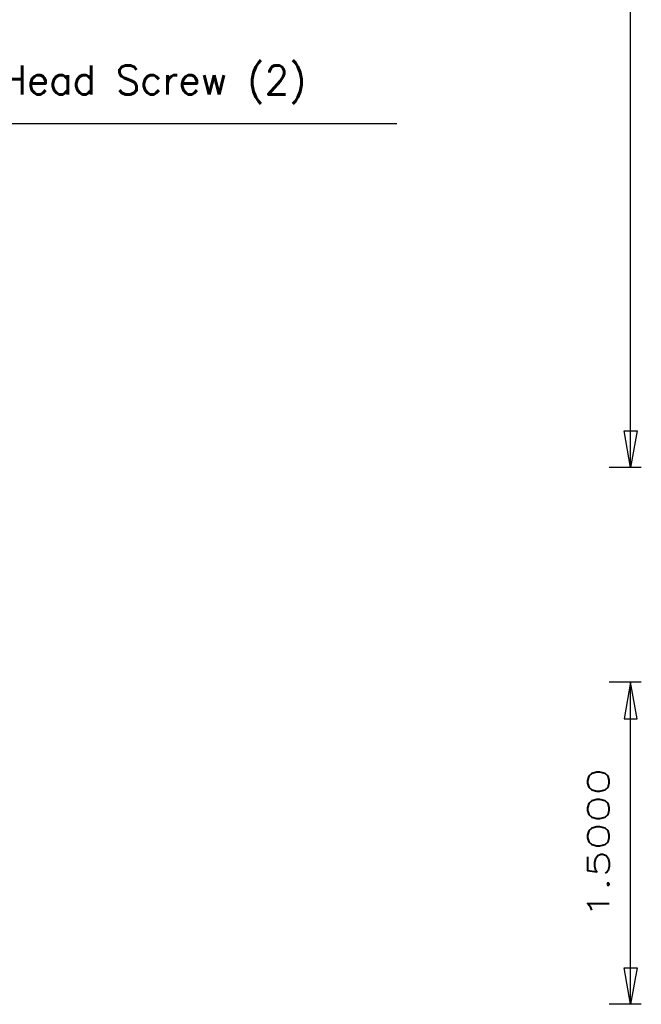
# Model space of a CAD drawing. Header units: inches. Extents: x 3 to 289, y 4 to 291.
# Tile 84 of 256: x 34.92 to 37.82, y 118.99 to 123.57. Entities that reach past the tile are written whole.
import ezdxf
from ezdxf.enums import TextEntityAlignment as Align

# ---------------------------------------------------------------- set-up
doc = ezdxf.new("R2010")
doc.units = ezdxf.units.IN
doc.header["$LTSCALE"] = 0.5
doc.header["$MEASUREMENT"] = 0
doc.layers.add('DIE', color=7, linetype='Continuous')
doc.layers.add('MFB', color=7, linetype='Continuous')
doc.styles.add('VERO0-Simplex', font='simplex_.ttf')

# ---------------------------------------------------------------- blocks, each defined once
blk = doc.blocks.new('ArrowheadClosed')
at = {"color": 0}
for p, q in [((0, 0), (-1, 0.176)), ((-1, 0.176), (-1, -0.176)), ((-1, -0.176), (0, 0))]:
    blk.add_line(p, q, dxfattribs=at)

msp = doc.modelspace()

# ---------------------------------------------------------------- linework, layer by layer
at = {"layer": 'DIE', "color": 56, "linetype": 'Continuous'}
for p, q in [((37.7691, 121.4887), (37.7691, 126.4887)), ((37.8191, 121.4887), (37.6691, 121.4887)), ((37.8191, 120.4887), (37.6691, 120.4887)), ((37.7691, 118.9887), (37.7691, 120.4887)), ((37.8191, 118.9887), (37.6691, 118.9887))]:
    msp.add_line(p, q, dxfattribs=at)
at = {"layer": 'MFB', "color": 56, "linetype": 'Continuous'}
msp.add_line((32.8804, 123.0906), (36.6804, 123.0906), dxfattribs=at)

# ---------------------------------------------------------------- block references
at = {"layer": 'DIE', "color": 56, "linetype": 'Continuous', "extrusion": (0, 0, -1), "xscale": 0.170138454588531, "yscale": 0.170138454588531, "zscale": 0.170138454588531, "rotation": 270}
for p in [(-37.7691, 121.4887), (-37.7691, 118.9887)]:
    msp.add_blockref('ArrowheadClosed', p, dxfattribs=at)
at = {"layer": 'DIE', "color": 56, "linetype": 'Continuous', "xscale": 0.170138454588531, "yscale": 0.170138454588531, "zscale": 0.170138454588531, "rotation": 90}
msp.add_blockref('ArrowheadClosed', (37.7691, 120.4887), dxfattribs=at)

# ---------------------------------------------------------------- texts
at = {"layer": 'DIE', "color": 230, "linetype": 'Continuous', "style": 'VERO0-Simplex', "width": 1.410379}
msp.add_text('1.5000', height=0.1, rotation=90, dxfattribs=at).set_placement((37.6691, 119.3887), (37.6691, 120.0887), align=Align.FIT)
at = {"layer": 'MFB', "color": 7, "linetype": 'Continuous', "insert": (32.9804, 123.4906), "char_height": 0.13375, "attachment_point": 1, "line_spacing_factor": 0.5875, "style": 'VERO0-Simplex'}
msp.add_mtext('Drill & Counterboring\\P1/4 x 20 UNC Cap Head Screw (2)', dxfattribs=at)

doc.saveas('drawing.dxf')
